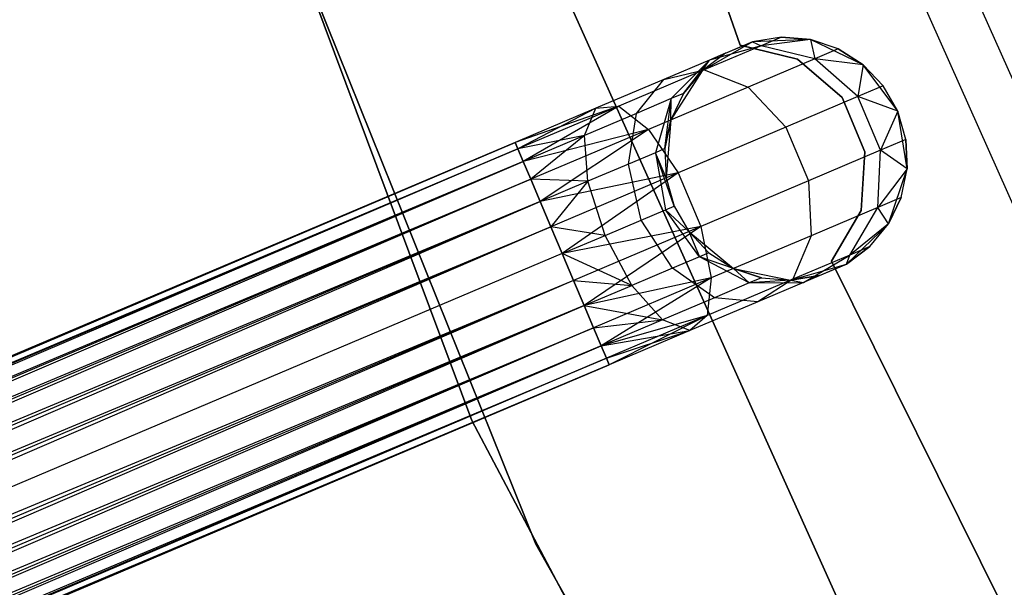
# Model space of a CAD drawing. Extents: x -102 to 101, y -101 to 102.
# Tile 26 of 256: x -45.03 to -36.92, y -19.71 to -15.04. Entities that reach past the tile are written whole.
import ezdxf

# ---------------------------------------------------------------- set-up
doc = ezdxf.new("R2010")
doc.units = 0
doc.header["$LTSCALE"] = 25.4
doc.layers.get('0').update_dxf_attribs({"linetype": 'CONTINUOUS'})

# ---------------------------------------------------------------- blocks, each defined once
blk = doc.blocks.new('NL2500012268_STL')
at = {"color": 0}
for p, q in [((64.2733, -15.1724, 335), (63.2269, -12.1969, 335)), ((63.2269, -12.1969, 333), (64.2733, -15.1724, 333)), ((63.2269, -12.1969, 333), (64.2733, -15.1724, 333)), ((64.2733, -15.1724, 335), (63.2269, -12.1969, 335)), ((60.0267, -12.806, 336), (62.0621, -18.2594, 336)), ((62.0621, -18.2594, 337), (60.0267, -12.806, 337)), ((60.0267, -12.806, 336), (62.0621, -18.2594, 336)), ((62.0621, -18.2594, 337), (60.0267, -12.806, 337)), ((67.847, -18.4428, 323.0052), (65.6607, -13.5326, 323.0052)), ((67.847, -18.4428, 323.0052), (65.6607, -13.5326, 323.0052)), ((65.2671, -13.6765, 299), (67.4767, -18.6389, 299)), ((65.2671, -13.6765, 299), (67.4767, -18.6389, 299)), ((60.4171, -13.8808, 336), (62.5894, -19.2741, 336)), ((62.5894, -19.2741, 328.5), (60.4171, -13.8808, 328.5)), ((60.4171, -13.8808, 336), (62.5894, -19.2741, 336)), ((62.5894, -19.2741, 328.5), (60.4171, -13.8808, 328.5)), ((65.1936, -19.9888, 336), (62.8643, -14.8186, 336)), ((62.8643, -14.8186, 328.5), (65.1936, -19.9888, 328.5)), ((62.8643, -14.8186, 328.5), (65.1936, -19.9888, 328.5)), ((65.1936, -19.9888, 336), (62.8643, -14.8186, 336)), ((64.3733, -15.1444, 335), (63.9582, -15.3828, 335)), ((64.3733, -15.1444, 335), (63.9582, -15.3828, 335)), ((64.3733, -15.1444, 329.5), (64.0195, -15.2942, 328.7808)), ((64.3733, -15.1444, 329.5), (64.0195, -15.2942, 328.7808)), ((64.1513, -15.2384, 329.5), (64.3733, -15.1444, 335)), ((64.1513, -15.2384, 329.5), (64.3733, -15.1444, 335)), ((64.6113, -15.1063, 329.5), (64.3733, -15.1444, 335)), ((64.6113, -15.1063, 329.5), (64.3733, -15.1444, 329.5)), ((64.6113, -15.1063, 329.5), (64.3733, -15.1444, 335)), ((64.6113, -15.1063, 329.5), (64.3733, -15.1444, 329.5)), ((64.8516, -15.1263, 335), (64.3733, -15.1444, 335)), ((64.8516, -15.1263, 335), (64.3733, -15.1444, 335)), ((64.3733, -15.1444, 329.5), (64.3733, -15.1444, 335)), ((64.3733, -15.1444, 329.5), (64.3733, -15.1444, 335)), ((64.3733, -15.1444, 329.5), (64.4463, -15.1762, 328.5989)), ((64.3733, -15.1444, 329.5), (64.4463, -15.1762, 328.5989)), ((64.6113, -15.1063, 329.5), (64.4463, -15.1762, 328.5989)), ((64.6113, -15.1063, 329.5), (64.4463, -15.1762, 328.5989)), ((64.8516, -15.1263, 329.5), (64.4463, -15.1762, 328.5989)), ((64.8516, -15.1263, 329.5), (64.4463, -15.1762, 328.5989)), ((64.8516, -15.1263, 329.5), (64.6113, -15.1063, 329.5)), ((64.6113, -15.1063, 329.5), (64.8516, -15.1263, 335)), ((64.6113, -15.1063, 329.5), (64.8516, -15.1263, 335)), ((64.8516, -15.1263, 329.5), (64.6113, -15.1063, 329.5)), ((65.2835, -15.3325, 335), (64.8516, -15.1263, 335)), ((65.0801, -15.2032, 329.5), (64.8516, -15.1263, 335)), ((65.2835, -15.3325, 335), (64.8516, -15.1263, 335)), ((65.0801, -15.2032, 329.5), (64.8516, -15.1263, 329.5)), ((64.8516, -15.1263, 329.5), (64.8516, -15.1263, 335)), ((65.0801, -15.2032, 329.5), (64.8516, -15.1263, 335)), ((64.8516, -15.1263, 329.5), (64.8516, -15.1263, 335)), ((64.8516, -15.1263, 329.5), (64.8874, -15.2847, 328.4482)), ((65.0801, -15.2032, 329.5), (64.8516, -15.1263, 329.5)), ((64.8516, -15.1263, 329.5), (64.8874, -15.2847, 328.4482)), ((64.4463, -15.1762, 328.5989), (63.9762, -15.3751, 327.8351)), ((64.4463, -15.1762, 328.5989), (63.9762, -15.3751, 327.8351)), ((64.4463, -15.1762, 328.5989), (64.0195, -15.2942, 328.7808)), ((64.4463, -15.1762, 328.5989), (64.0195, -15.2942, 328.7808)), ((64.7431, -15.2879, 335), (64.2733, -15.1724, 335)), ((64.2733, -15.1724, 335), (64.2733, -15.1724, 333)), ((64.2733, -15.1724, 333), (64.7431, -15.2879, 333)), ((64.2733, -15.1724, 335), (64.2733, -15.1724, 333)), ((64.2733, -15.1724, 333), (64.7431, -15.2879, 333)), ((64.7431, -15.2879, 335), (64.2733, -15.1724, 335)), ((64.8874, -15.2847, 328.4482), (64.4463, -15.1762, 328.5989)), ((64.8874, -15.2847, 328.4482), (64.4463, -15.1762, 328.5989)), ((65.0801, -15.2032, 329.5), (64.8874, -15.2847, 328.4482)), ((65.0801, -15.2032, 329.5), (64.8874, -15.2847, 328.4482)), ((65.2835, -15.3325, 329.5), (65.0801, -15.2032, 329.5)), ((65.0801, -15.2032, 329.5), (65.2835, -15.3325, 335)), ((65.0801, -15.2032, 329.5), (65.2835, -15.3325, 335)), ((65.2835, -15.3325, 329.5), (65.0801, -15.2032, 329.5)), ((64.0195, -15.2942, 328.7808), (63.6443, -15.453, 328.171)), ((64.0195, -15.2942, 328.7808), (63.6443, -15.453, 328.171)), ((64.0195, -15.2942, 328.7808), (63.7049, -15.6116, 328.952)), ((64.0195, -15.2942, 328.7808), (63.7049, -15.6116, 328.952)), ((63.8053, -15.5691, 329.5), (64.0195, -15.2942, 328.7808)), ((63.8053, -15.5691, 329.5), (64.0195, -15.2942, 328.7808)), ((64.1513, -15.2384, 329.5), (63.9582, -15.3828, 335)), ((64.1513, -15.2384, 329.5), (63.9582, -15.3828, 329.5)), ((64.1513, -15.2384, 329.5), (63.9582, -15.3828, 335)), ((64.1513, -15.2384, 329.5), (63.9582, -15.3828, 329.5)), ((63.9582, -15.3828, 329.5), (64.0195, -15.2942, 328.7808)), ((63.9582, -15.3828, 329.5), (64.0195, -15.2942, 328.7808)), ((64.1513, -15.2384, 329.5), (64.0195, -15.2942, 328.7808)), ((64.1513, -15.2384, 329.5), (64.0195, -15.2942, 328.7808)), ((64.8874, -15.2847, 328.4482), (64.3387, -15.5169, 327.5565)), ((64.8874, -15.2847, 328.4482), (64.3387, -15.5169, 327.5565)), ((65.1113, -15.6019, 335), (64.7431, -15.2879, 335)), ((64.7431, -15.2879, 335), (64.7431, -15.2879, 333)), ((64.7431, -15.2879, 333), (65.1113, -15.6019, 333)), ((64.7431, -15.2879, 335), (64.7431, -15.2879, 333)), ((64.7431, -15.2879, 333), (65.1113, -15.6019, 333)), ((65.1113, -15.6019, 335), (64.7431, -15.2879, 335)), ((65.2835, -15.3325, 329.5), (64.8874, -15.2847, 328.4482)), ((65.2835, -15.3325, 329.5), (64.8874, -15.2847, 328.4482)), ((65.2418, -15.5949, 328.3631), (64.8874, -15.2847, 328.4482)), ((65.2418, -15.5949, 328.3631), (64.8874, -15.2847, 328.4482)), ((63.9762, -15.3751, 327.8351), (63.2728, -15.6729, 327.3246)), ((63.9762, -15.3751, 327.8351), (63.2728, -15.6729, 327.3246)), ((63.6443, -15.453, 328.171), (63.9762, -15.3751, 327.8351)), ((63.6443, -15.453, 328.171), (63.9762, -15.3751, 327.8351)), ((63.9582, -15.3828, 335), (63.7014, -15.7867, 335)), ((63.9582, -15.3828, 335), (63.7014, -15.7867, 335)), ((63.9582, -15.3828, 329.5), (63.8053, -15.5691, 329.5)), ((63.8053, -15.5691, 329.5), (63.9582, -15.3828, 335)), ((63.8053, -15.5691, 329.5), (63.9582, -15.3828, 335)), ((63.9582, -15.3828, 329.5), (63.8053, -15.5691, 329.5)), ((63.9582, -15.3828, 329.5), (63.9582, -15.3828, 335)), ((63.9582, -15.3828, 329.5), (63.9582, -15.3828, 335)), ((63.9762, -15.3751, 327.8351), (64.3387, -15.5169, 327.5565)), ((63.9762, -15.3751, 327.8351), (64.3387, -15.5169, 327.5565)), ((65.2835, -15.3325, 329.5), (65.2418, -15.5949, 328.3631)), ((65.2835, -15.3325, 329.5), (65.2418, -15.5949, 328.3631)), ((65.5701, -15.7158, 335), (65.2835, -15.3325, 335)), ((65.5701, -15.7158, 335), (65.2835, -15.3325, 335)), ((65.4501, -15.5068, 329.5), (65.2835, -15.3325, 335)), ((65.4501, -15.5068, 329.5), (65.2835, -15.3325, 329.5)), ((65.2835, -15.3325, 329.5), (65.2835, -15.3325, 335)), ((65.4501, -15.5068, 329.5), (65.2835, -15.3325, 335)), ((65.2835, -15.3325, 329.5), (65.2835, -15.3325, 335)), ((65.4501, -15.5068, 329.5), (65.2835, -15.3325, 329.5)), ((63.6443, -15.453, 328.171), (63.0828, -15.6906, 327.7636)), ((63.6443, -15.453, 328.171), (63.0828, -15.6906, 327.7636)), ((63.4191, -15.7326, 328.4875), (63.6443, -15.453, 328.171)), ((63.4191, -15.7326, 328.4875), (63.6443, -15.453, 328.171)), ((64.3387, -15.5169, 327.5565), (63.5176, -15.8645, 326.9607)), ((64.3387, -15.5169, 327.5565), (63.5176, -15.8645, 326.9607)), ((64.3387, -15.5169, 327.5565), (64.6488, -15.8459, 327.3992)), ((64.3387, -15.5169, 327.5565), (64.6488, -15.8459, 327.3992)), ((65.4501, -15.5068, 329.5), (65.2418, -15.5949, 328.3631)), ((65.4501, -15.5068, 329.5), (65.2418, -15.5949, 328.3631)), ((65.5701, -15.7158, 335), (65.4501, -15.5068, 329.5)), ((65.5701, -15.7158, 329.5), (65.4501, -15.5068, 329.5)), ((65.5701, -15.7158, 335), (65.4501, -15.5068, 329.5)), ((65.5701, -15.7158, 329.5), (65.4501, -15.5068, 329.5)), ((63.7049, -15.6116, 328.952), (63.4191, -15.7326, 328.4875)), ((63.7049, -15.6116, 328.952), (63.4191, -15.7326, 328.4875)), ((63.7049, -15.6116, 328.952), (63.5745, -16.0558, 329.0735)), ((63.7049, -15.6116, 328.952), (63.5745, -16.0558, 329.0735)), ((63.6527, -16.0228, 329.5), (63.7049, -15.6116, 328.952)), ((63.6527, -16.0228, 329.5), (63.7049, -15.6116, 328.952)), ((63.8053, -15.5691, 329.5), (63.7014, -15.7867, 335)), ((63.8053, -15.5691, 329.5), (63.7014, -15.7867, 329.5)), ((63.8053, -15.5691, 329.5), (63.7014, -15.7867, 335)), ((63.8053, -15.5691, 329.5), (63.7014, -15.7867, 329.5)), ((63.7014, -15.7867, 329.5), (63.7049, -15.6116, 328.952)), ((63.7014, -15.7867, 329.5), (63.7049, -15.6116, 328.952)), ((63.8053, -15.5691, 329.5), (63.7049, -15.6116, 328.952)), ((63.8053, -15.5691, 329.5), (63.7049, -15.6116, 328.952)), ((65.2418, -15.5949, 328.3631), (64.6488, -15.8459, 327.3992)), ((65.2418, -15.5949, 328.3631), (64.6488, -15.8459, 327.3992)), ((65.2996, -16.0476, 335), (65.1113, -15.6019, 335)), ((65.1113, -15.6019, 335), (65.1113, -15.6019, 333)), ((65.1113, -15.6019, 333), (65.2996, -16.0476, 333)), ((65.1113, -15.6019, 335), (65.1113, -15.6019, 333)), ((65.1113, -15.6019, 333), (65.2996, -16.0476, 333)), ((65.2996, -16.0476, 335), (65.1113, -15.6019, 335)), ((65.5701, -15.7158, 329.5), (65.2418, -15.5949, 328.3631)), ((65.5701, -15.7158, 329.5), (65.2418, -15.5949, 328.3631)), ((65.4284, -16.0357, 328.3631), (65.2418, -15.5949, 328.3631)), ((65.4284, -16.0357, 328.3631), (65.2418, -15.5949, 328.3631)), ((63.2728, -15.6729, 327.3246), (62.4205, -15.971, 327.3795)), ((63.2728, -15.6729, 327.3246), (62.4205, -15.971, 327.3795)), ((63.0828, -15.6906, 327.7636), (62.4205, -15.971, 327.6205)), ((63.0828, -15.6906, 327.7636), (62.4205, -15.971, 327.3795)), ((63.0828, -15.6906, 327.7636), (62.4205, -15.971, 327.6205)), ((63.0828, -15.6906, 327.7636), (62.4205, -15.971, 327.3795)), ((63.2728, -15.6729, 327.3246), (62.443, -16.0241, 327.1454)), ((63.2728, -15.6729, 327.3246), (62.443, -16.0241, 327.1454)), ((63.0828, -15.6906, 327.7636), (62.443, -16.0241, 327.8546)), ((63.0828, -15.6906, 327.7636), (62.443, -16.0241, 327.8546)), ((63.2728, -15.6729, 327.3246), (62.4866, -16.1273, 326.9319)), ((63.2728, -15.6729, 327.3246), (62.4866, -16.1273, 326.9319)), ((62.9913, -15.9137, 328.1771), (63.0828, -15.6906, 327.7636)), ((62.9913, -15.9137, 328.1771), (63.0828, -15.6906, 327.7636)), ((63.0828, -15.6906, 327.7636), (63.2728, -15.6729, 327.3246)), ((63.0828, -15.6906, 327.7636), (63.2728, -15.6729, 327.3246)), ((63.2728, -15.6729, 327.3246), (63.5176, -15.8645, 326.9607)), ((63.2728, -15.6729, 327.3246), (63.5176, -15.8645, 326.9607)), ((65.5701, -15.7158, 329.5), (65.4284, -16.0357, 328.3631)), ((65.5701, -15.7158, 329.5), (65.4284, -16.0357, 328.3631)), ((65.6458, -16.1884, 335), (65.5701, -15.7158, 335)), ((65.6367, -15.9475, 329.5), (65.5701, -15.7158, 335)), ((65.6458, -16.1884, 335), (65.5701, -15.7158, 335)), ((65.6367, -15.9475, 329.5), (65.5701, -15.7158, 335)), ((65.6367, -15.9475, 329.5), (65.5701, -15.7158, 329.5)), ((65.5701, -15.7158, 329.5), (65.5701, -15.7158, 335)), ((65.5701, -15.7158, 329.5), (65.5701, -15.7158, 335)), ((65.6367, -15.9475, 329.5), (65.5701, -15.7158, 329.5)), ((63.4191, -15.7326, 328.4875), (62.9913, -15.9137, 328.1771)), ((63.4191, -15.7326, 328.4875), (62.9913, -15.9137, 328.1771)), ((63.352, -16.15, 328.7119), (63.4191, -15.7326, 328.4875)), ((63.352, -16.15, 328.7119), (63.4191, -15.7326, 328.4875)), ((63.7014, -15.7867, 329.5), (63.6527, -16.0228, 329.5)), ((63.6527, -16.0228, 329.5), (63.7014, -15.7867, 335)), ((63.6527, -16.0228, 329.5), (63.7014, -15.7867, 335)), ((63.7014, -15.7867, 329.5), (63.6527, -16.0228, 329.5)), ((63.7014, -15.7867, 335), (63.6618, -16.2637, 335)), ((63.7014, -15.7867, 335), (63.6618, -16.2637, 335)), ((63.7014, -15.7867, 329.5), (63.7014, -15.7867, 335)), ((63.7014, -15.7867, 329.5), (63.7014, -15.7867, 335)), ((63.5176, -15.8645, 326.9607), (62.4866, -16.1273, 326.9319)), ((63.5176, -15.8645, 326.9607), (62.4866, -16.1273, 326.9319)), ((63.5176, -15.8645, 326.9607), (62.5489, -16.2745, 326.7515)), ((63.5176, -15.8645, 326.9607), (62.5489, -16.2745, 326.7515)), ((63.5176, -15.8645, 326.9607), (62.6263, -16.4572, 326.6146)), ((63.5176, -15.8645, 326.9607), (62.6263, -16.4572, 326.6146)), ((63.5176, -15.8645, 326.9607), (63.7611, -16.2216, 326.7552)), ((63.5176, -15.8645, 326.9607), (63.7611, -16.2216, 326.7552)), ((64.6488, -15.8459, 327.3992), (63.7611, -16.2216, 326.7552)), ((64.6488, -15.8459, 327.3992), (63.7611, -16.2216, 326.7552)), ((64.6488, -15.8459, 327.3992), (64.8353, -16.2867, 327.3992)), ((64.6488, -15.8459, 327.3992), (64.8353, -16.2867, 327.3992)), ((62.9913, -15.9137, 328.1771), (62.443, -16.0241, 327.8546)), ((62.9913, -15.9137, 328.1771), (62.443, -16.0241, 327.8546)), ((62.9913, -15.9137, 328.1771), (62.4866, -16.1273, 328.0681)), ((62.9913, -15.9137, 328.1771), (62.4866, -16.1273, 328.0681)), ((62.9913, -15.9137, 328.1771), (62.5489, -16.2745, 328.2485)), ((62.9913, -15.9137, 328.1771), (62.5489, -16.2745, 328.2485)), ((63.0191, -16.291, 328.4703), (62.9913, -15.9137, 328.1771)), ((63.0191, -16.291, 328.4703), (62.9913, -15.9137, 328.1771)), ((65.6367, -15.9475, 329.5), (65.4284, -16.0357, 328.3631)), ((65.6367, -15.9475, 329.5), (65.4284, -16.0357, 328.3631)), ((65.6458, -16.1884, 329.5), (65.6367, -15.9475, 329.5)), ((65.6367, -15.9475, 329.5), (65.6458, -16.1884, 335)), ((65.6367, -15.9475, 329.5), (65.6458, -16.1884, 335)), ((65.6458, -16.1884, 329.5), (65.6367, -15.9475, 329.5)), ((62.4205, -15.971, 327.3795), (27.9961, -30.5416, 327.3795)), ((62.4205, -15.971, 327.6205), (27.9961, -30.5416, 327.3795)), ((62.4205, -15.971, 327.6205), (27.9961, -30.5416, 327.3795)), ((62.4205, -15.971, 327.3795), (27.9961, -30.5416, 327.3795)), ((27.9961, -30.5416, 327.3795), (62.443, -16.0241, 327.1454)), ((27.9961, -30.5416, 327.3795), (62.443, -16.0241, 327.1454)), ((28.0186, -30.5947, 327.8546), (62.4205, -15.971, 327.6205)), ((28.0186, -30.5947, 327.8546), (62.4205, -15.971, 327.6205)), ((62.443, -16.0241, 327.8546), (28.0186, -30.5947, 327.8546)), ((62.443, -16.0241, 327.8546), (28.0186, -30.5947, 327.8546)), ((62.443, -16.0241, 327.1454), (28.0623, -30.6979, 326.9319)), ((62.443, -16.0241, 327.1454), (28.0623, -30.6979, 326.9319)), ((62.4205, -15.971, 327.6205), (62.443, -16.0241, 327.8546)), ((62.443, -16.0241, 327.1454), (62.4205, -15.971, 327.3795)), ((62.443, -16.0241, 327.1454), (62.4205, -15.971, 327.3795)), ((62.4205, -15.971, 327.6205), (62.443, -16.0241, 327.8546)), ((62.443, -16.0241, 327.8546), (62.4866, -16.1273, 328.0681)), ((62.4866, -16.1273, 326.9319), (62.443, -16.0241, 327.1454)), ((62.4866, -16.1273, 326.9319), (62.443, -16.0241, 327.1454)), ((62.443, -16.0241, 327.8546), (62.4866, -16.1273, 328.0681)), ((63.6527, -16.0228, 329.5), (63.5745, -16.0558, 329.0735)), ((63.6527, -16.0228, 329.5), (63.5745, -16.0558, 329.0735)), ((63.6527, -16.0228, 329.5), (63.6618, -16.2637, 335)), ((63.6527, -16.0228, 329.5), (63.6618, -16.2637, 335)), ((63.6527, -16.0228, 329.5), (63.6618, -16.2637, 329.5)), ((63.6527, -16.0228, 329.5), (63.6618, -16.2637, 329.5)), ((65.4284, -16.0357, 328.3631), (64.8353, -16.2867, 327.3992)), ((65.4284, -16.0357, 328.3631), (64.8353, -16.2867, 327.3992)), ((65.268, -16.5304, 335), (65.2996, -16.0476, 335)), ((65.2996, -16.0476, 333), (65.268, -16.5304, 333)), ((65.2996, -16.0476, 333), (65.268, -16.5304, 333)), ((65.268, -16.5304, 335), (65.2996, -16.0476, 335)), ((65.2996, -16.0476, 335), (65.2996, -16.0476, 333)), ((65.2996, -16.0476, 335), (65.2996, -16.0476, 333)), ((65.4043, -16.5061, 328.4482), (65.4284, -16.0357, 328.3631)), ((65.4043, -16.5061, 328.4482), (65.4284, -16.0357, 328.3631)), ((65.6458, -16.1884, 329.5), (65.4284, -16.0357, 328.3631)), ((65.6458, -16.1884, 329.5), (65.4284, -16.0357, 328.3631)), ((62.4866, -16.1273, 328.0681), (28.0186, -30.5947, 327.8546)), ((62.4866, -16.1273, 328.0681), (28.0186, -30.5947, 327.8546)), ((62.4866, -16.1273, 326.9319), (28.0623, -30.6979, 326.9319)), ((62.4866, -16.1273, 326.9319), (28.0623, -30.6979, 326.9319)), ((28.1246, -30.8451, 328.2485), (62.4866, -16.1273, 328.0681)), ((28.1246, -30.8451, 328.2485), (62.4866, -16.1273, 328.0681)), ((62.4866, -16.1273, 328.0681), (62.5489, -16.2745, 328.2485)), ((62.5489, -16.2745, 326.7515), (62.4866, -16.1273, 326.9319)), ((62.5489, -16.2745, 326.7515), (62.4866, -16.1273, 326.9319)), ((62.4866, -16.1273, 328.0681), (62.5489, -16.2745, 328.2485)), ((63.5745, -16.0558, 329.0735), (63.352, -16.15, 328.7119)), ((63.5745, -16.0558, 329.0735), (63.352, -16.15, 328.7119)), ((63.5745, -16.0558, 329.0735), (63.6582, -16.5251, 329.1173)), ((63.7283, -16.4954, 329.5), (63.5745, -16.0558, 329.0735)), ((63.6618, -16.2637, 329.5), (63.5745, -16.0558, 329.0735)), ((63.7283, -16.4954, 329.5), (63.5745, -16.0558, 329.0735)), ((63.6618, -16.2637, 329.5), (63.5745, -16.0558, 329.0735)), ((63.5745, -16.0558, 329.0735), (63.6582, -16.5251, 329.1173)), ((63.352, -16.15, 328.7119), (63.0191, -16.291, 328.4703)), ((63.352, -16.15, 328.7119), (63.0191, -16.291, 328.4703)), ((63.4586, -16.6095, 328.7929), (63.352, -16.15, 328.7119)), ((63.4586, -16.6095, 328.7929), (63.352, -16.15, 328.7119)), ((65.6458, -16.1884, 329.5), (65.4043, -16.5061, 328.4482)), ((65.6458, -16.1884, 329.5), (65.4043, -16.5061, 328.4482)), ((65.4931, -16.6421, 335), (65.6458, -16.1884, 335)), ((65.4931, -16.6421, 335), (65.6458, -16.1884, 335)), ((65.597, -16.4245, 329.5), (65.6458, -16.1884, 335)), ((65.597, -16.4245, 329.5), (65.6458, -16.1884, 329.5)), ((65.597, -16.4245, 329.5), (65.6458, -16.1884, 335)), ((65.597, -16.4245, 329.5), (65.6458, -16.1884, 329.5)), ((65.6458, -16.1884, 329.5), (65.6458, -16.1884, 335)), ((65.6458, -16.1884, 329.5), (65.6458, -16.1884, 335)), ((28.0623, -30.6979, 326.9319), (62.5489, -16.2745, 326.7515)), ((28.0623, -30.6979, 326.9319), (62.5489, -16.2745, 326.7515)), ((62.5489, -16.2745, 328.2485), (28.1246, -30.8451, 328.2485)), ((62.5489, -16.2745, 328.2485), (28.1246, -30.8451, 328.2485)), ((62.5489, -16.2745, 326.7515), (28.2019, -31.0278, 326.6146)), ((62.5489, -16.2745, 326.7515), (28.2019, -31.0278, 326.6146)), ((63.0191, -16.291, 328.4703), (62.5489, -16.2745, 328.2485)), ((62.5489, -16.2745, 328.2485), (62.6263, -16.4572, 328.3855)), ((63.0191, -16.291, 328.4703), (62.5489, -16.2745, 328.2485)), ((62.6263, -16.4572, 326.6146), (62.5489, -16.2745, 326.7515)), ((62.6263, -16.4572, 326.6146), (62.5489, -16.2745, 326.7515)), ((62.5489, -16.2745, 328.2485), (62.6263, -16.4572, 328.3855)), ((63.7611, -16.2216, 326.7552), (62.6263, -16.4572, 326.6146)), ((63.7611, -16.2216, 326.7552), (62.6263, -16.4572, 326.6146)), ((63.0191, -16.291, 328.4703), (62.6263, -16.4572, 328.3855)), ((63.0191, -16.291, 328.4703), (62.6263, -16.4572, 328.3855)), ((63.7611, -16.2216, 326.7552), (62.7141, -16.6648, 326.5291)), ((63.7611, -16.2216, 326.7552), (62.7141, -16.6648, 326.5291)), ((63.0191, -16.291, 328.4703), (62.7141, -16.6648, 328.4709)), ((63.0191, -16.291, 328.4703), (62.7141, -16.6648, 328.4709)), ((63.7611, -16.2216, 326.7552), (62.8074, -16.8852, 326.5)), ((63.7611, -16.2216, 326.7552), (62.8074, -16.8852, 326.5)), ((63.1598, -16.736, 328.5761), (63.0191, -16.291, 328.4703)), ((63.1598, -16.736, 328.5761), (63.0191, -16.291, 328.4703)), ((63.6618, -16.2637, 335), (63.7283, -16.4954, 335)), ((63.6618, -16.2637, 329.5), (63.6618, -16.2637, 335)), ((63.6618, -16.2637, 329.5), (63.6618, -16.2637, 335)), ((63.6618, -16.2637, 329.5), (63.7283, -16.4954, 329.5)), ((63.6618, -16.2637, 335), (63.7283, -16.4954, 335)), ((63.6618, -16.2637, 329.5), (63.7283, -16.4954, 329.5)), ((63.7611, -16.2216, 326.7552), (63.9477, -16.6624, 326.7552)), ((63.7611, -16.2216, 326.7552), (63.9477, -16.6624, 326.7552)), ((64.8353, -16.2867, 327.3992), (63.9477, -16.6624, 326.7552)), ((64.8353, -16.2867, 327.3992), (63.9477, -16.6624, 326.7552)), ((64.8353, -16.2867, 327.3992), (64.8557, -16.7383, 327.5565)), ((64.8353, -16.2867, 327.3992), (64.8557, -16.7383, 327.5565)), ((65.597, -16.4245, 329.5), (65.4043, -16.5061, 328.4482)), ((65.597, -16.4245, 329.5), (65.4043, -16.5061, 328.4482)), ((65.4931, -16.6421, 329.5), (65.597, -16.4245, 329.5)), ((65.597, -16.4245, 329.5), (65.4931, -16.6421, 335)), ((65.597, -16.4245, 329.5), (65.4931, -16.6421, 335)), ((65.4931, -16.6421, 329.5), (65.597, -16.4245, 329.5)), ((62.6263, -16.4572, 328.3855), (28.1246, -30.8451, 328.2485)), ((62.6263, -16.4572, 328.3855), (28.1246, -30.8451, 328.2485)), ((62.6263, -16.4572, 326.6146), (28.2019, -31.0278, 326.6146)), ((62.6263, -16.4572, 326.6146), (28.2019, -31.0278, 326.6146)), ((28.2898, -31.2354, 328.4709), (62.6263, -16.4572, 328.3855)), ((28.2898, -31.2354, 328.4709), (62.6263, -16.4572, 328.3855)), ((62.6263, -16.4572, 328.3855), (62.7141, -16.6648, 328.4709)), ((62.7141, -16.6648, 326.5291), (62.6263, -16.4572, 326.6146)), ((62.7141, -16.6648, 326.5291), (62.6263, -16.4572, 326.6146)), ((62.6263, -16.4572, 328.3855), (62.7141, -16.6648, 328.4709)), ((63.4586, -16.6095, 328.7929), (63.6582, -16.5251, 329.1173)), ((63.4586, -16.6095, 328.7929), (63.6582, -16.5251, 329.1173)), ((63.6582, -16.5251, 329.1173), (63.7283, -16.4954, 329.5)), ((63.6582, -16.5251, 329.1173), (63.7283, -16.4954, 329.5)), ((63.9368, -16.9118, 329.0735), (63.6582, -16.5251, 329.1173)), ((63.9368, -16.9118, 329.0735), (63.6582, -16.5251, 329.1173)), ((63.8484, -16.7044, 329.5), (63.6582, -16.5251, 329.1173)), ((63.8484, -16.7044, 329.5), (63.6582, -16.5251, 329.1173)), ((63.7283, -16.4954, 335), (63.8484, -16.7044, 335)), ((63.7283, -16.4954, 329.5), (63.7283, -16.4954, 335)), ((63.7283, -16.4954, 329.5), (63.7283, -16.4954, 335)), ((63.7283, -16.4954, 329.5), (63.8484, -16.7044, 329.5)), ((63.7283, -16.4954, 335), (63.8484, -16.7044, 335)), ((63.7283, -16.4954, 329.5), (63.8484, -16.7044, 329.5)), ((65.4043, -16.5061, 328.4482), (64.8557, -16.7383, 327.5565)), ((65.4043, -16.5061, 328.4482), (64.8557, -16.7383, 327.5565)), ((65.0234, -16.9478, 335), (65.268, -16.5304, 335)), ((65.268, -16.5304, 333), (65.0234, -16.9478, 333)), ((65.268, -16.5304, 333), (65.0234, -16.9478, 333)), ((65.0234, -16.9478, 335), (65.268, -16.5304, 335)), ((65.1752, -16.8983, 328.5989), (65.4043, -16.5061, 328.4482)), ((65.1752, -16.8983, 328.5989), (65.4043, -16.5061, 328.4482)), ((65.268, -16.5304, 335), (65.268, -16.5304, 333)), ((65.268, -16.5304, 335), (65.268, -16.5304, 333)), ((65.4931, -16.6421, 329.5), (65.4043, -16.5061, 328.4482)), ((65.4931, -16.6421, 329.5), (65.4043, -16.5061, 328.4482)), ((63.1598, -16.736, 328.5761), (63.4586, -16.6095, 328.7929)), ((63.1598, -16.736, 328.5761), (63.4586, -16.6095, 328.7929)), ((63.7143, -17.0059, 328.7119), (63.4586, -16.6095, 328.7929)), ((63.7143, -17.0059, 328.7119), (63.4586, -16.6095, 328.7929)), ((28.2019, -31.0278, 326.6146), (62.7141, -16.6648, 326.5291)), ((28.2019, -31.0278, 326.6146), (62.7141, -16.6648, 326.5291)), ((62.7141, -16.6648, 328.4709), (28.2898, -31.2354, 328.4709)), ((62.7141, -16.6648, 328.4709), (28.2898, -31.2354, 328.4709)), ((62.7141, -16.6648, 326.5291), (28.3831, -31.4557, 326.5)), ((62.7141, -16.6648, 326.5291), (28.3831, -31.4557, 326.5)), ((63.1598, -16.736, 328.5761), (62.7141, -16.6648, 328.4709)), ((62.7141, -16.6648, 328.4709), (62.8074, -16.8852, 328.5)), ((63.1598, -16.736, 328.5761), (62.7141, -16.6648, 328.4709)), ((62.8074, -16.8852, 326.5), (62.7141, -16.6648, 326.5291)), ((62.7141, -16.6648, 328.4709), (62.8074, -16.8852, 328.5)), ((62.8074, -16.8852, 326.5), (62.7141, -16.6648, 326.5291)), ((63.9477, -16.6624, 326.7552), (62.8074, -16.8852, 326.5)), ((63.9477, -16.6624, 326.7552), (62.8074, -16.8852, 326.5)), ((63.9477, -16.6624, 326.7552), (62.9007, -17.1056, 326.5291)), ((63.9477, -16.6624, 326.7552), (62.9007, -17.1056, 326.5291)), ((63.9477, -16.6624, 326.7552), (62.9886, -17.3131, 326.6146)), ((63.9477, -16.6624, 326.7552), (62.9886, -17.3131, 326.6146)), ((63.9477, -16.6624, 326.7552), (64.0345, -17.0859, 326.9607)), ((63.9477, -16.6624, 326.7552), (64.0345, -17.0859, 326.9607)), ((65.1472, -16.9728, 335), (65.4931, -16.6421, 335)), ((65.1472, -16.9728, 335), (65.4931, -16.6421, 335)), ((65.4931, -16.6421, 329.5), (65.1752, -16.8983, 328.5989)), ((65.4931, -16.6421, 329.5), (65.1752, -16.8983, 328.5989)), ((65.3402, -16.8284, 329.5), (65.4931, -16.6421, 335)), ((65.3402, -16.8284, 329.5), (65.4931, -16.6421, 329.5)), ((65.3402, -16.8284, 329.5), (65.4931, -16.6421, 335)), ((65.3402, -16.8284, 329.5), (65.4931, -16.6421, 329.5)), ((65.4931, -16.6421, 329.5), (65.4931, -16.6421, 335)), ((65.4931, -16.6421, 329.5), (65.4931, -16.6421, 335)), ((62.8074, -16.8852, 328.5), (63.1598, -16.736, 328.5761)), ((62.8074, -16.8852, 328.5), (63.1598, -16.736, 328.5761)), ((63.3813, -17.1469, 328.4703), (63.1598, -16.736, 328.5761)), ((63.3813, -17.1469, 328.4703), (63.1598, -16.736, 328.5761)), ((63.8484, -16.7044, 335), (64.2184, -17.008, 335)), ((63.8484, -16.7044, 329.5), (63.8484, -16.7044, 335)), ((63.8484, -16.7044, 329.5), (63.8484, -16.7044, 335)), ((63.8484, -16.7044, 329.5), (64.015, -16.8787, 329.5)), ((64.015, -16.8787, 329.5), (63.8484, -16.7044, 335)), ((64.015, -16.8787, 329.5), (63.8484, -16.7044, 335)), ((63.8484, -16.7044, 335), (64.2184, -17.008, 335)), ((63.8484, -16.7044, 329.5), (64.015, -16.8787, 329.5)), ((63.8484, -16.7044, 329.5), (63.9368, -16.9118, 329.0735)), ((63.8484, -16.7044, 329.5), (63.9368, -16.9118, 329.0735)), ((64.8557, -16.7383, 327.5565), (64.0345, -17.0859, 326.9607)), ((64.8557, -16.7383, 327.5565), (64.0345, -17.0859, 326.9607)), ((64.8557, -16.7383, 327.5565), (64.7051, -17.0973, 327.8351)), ((64.8557, -16.7383, 327.5565), (64.7051, -17.0973, 327.8351)), ((65.1472, -16.9728, 329.5), (65.3402, -16.8284, 329.5)), ((65.3402, -16.8284, 329.5), (65.1472, -16.9728, 335)), ((65.3402, -16.8284, 329.5), (65.1472, -16.9728, 335)), ((65.1472, -16.9728, 329.5), (65.3402, -16.8284, 329.5)), ((65.3402, -16.8284, 329.5), (65.1752, -16.8983, 328.5989)), ((65.3402, -16.8284, 329.5), (65.1752, -16.8983, 328.5989)), ((62.8074, -16.8852, 328.5), (28.3831, -31.4557, 328.5)), ((62.8074, -16.8852, 328.5), (28.3831, -31.4557, 328.5)), ((62.8074, -16.8852, 326.5), (28.3831, -31.4557, 326.5)), ((62.8074, -16.8852, 326.5), (28.3831, -31.4557, 326.5)), ((62.9007, -17.1056, 326.5291), (62.8074, -16.8852, 326.5)), ((62.8074, -16.8852, 328.5), (62.9007, -17.1056, 328.4709)), ((63.3813, -17.1469, 328.4703), (62.8074, -16.8852, 328.5)), ((63.3813, -17.1469, 328.4703), (62.8074, -16.8852, 328.5)), ((62.8074, -16.8852, 328.5), (62.9007, -17.1056, 328.4709)), ((62.9007, -17.1056, 326.5291), (62.8074, -16.8852, 326.5)), ((63.9368, -16.9118, 329.0735), (63.7143, -17.0059, 328.7119)), ((63.9368, -16.9118, 329.0735), (63.7143, -17.0059, 328.7119)), ((64.015, -16.8787, 329.5), (63.9368, -16.9118, 329.0735)), ((64.015, -16.8787, 329.5), (63.9368, -16.9118, 329.0735)), ((64.3465, -17.1274, 328.952), (63.9368, -16.9118, 329.0735)), ((64.2184, -17.008, 329.5), (63.9368, -16.9118, 329.0735)), ((64.3465, -17.1274, 328.952), (63.9368, -16.9118, 329.0735)), ((64.2184, -17.008, 329.5), (63.9368, -16.9118, 329.0735)), ((64.015, -16.8787, 329.5), (64.2184, -17.008, 335)), ((64.015, -16.8787, 329.5), (64.2184, -17.008, 329.5)), ((64.015, -16.8787, 329.5), (64.2184, -17.008, 335)), ((64.015, -16.8787, 329.5), (64.2184, -17.008, 329.5)), ((65.1752, -16.8983, 328.5989), (64.7051, -17.0973, 327.8351)), ((65.1752, -16.8983, 328.5989), (64.7051, -17.0973, 327.8351)), ((64.7934, -17.1225, 328.7808), (65.1752, -16.8983, 328.5989)), ((64.7934, -17.1225, 328.7808), (65.1752, -16.8983, 328.5989)), ((65.1472, -16.9728, 329.5), (65.1752, -16.8983, 328.5989)), ((65.1472, -16.9728, 329.5), (65.1752, -16.8983, 328.5989)), ((63.7143, -17.0059, 328.7119), (63.3813, -17.1469, 328.4703)), ((63.7143, -17.0059, 328.7119), (63.3813, -17.1469, 328.4703)), ((64.0607, -17.2484, 328.4875), (63.7143, -17.0059, 328.7119)), ((64.0607, -17.2484, 328.4875), (63.7143, -17.0059, 328.7119)), ((64.2184, -17.008, 335), (64.6871, -17.1049, 335)), ((64.2184, -17.008, 329.5), (64.2184, -17.008, 335)), ((64.2184, -17.008, 329.5), (64.2184, -17.008, 335)), ((64.2184, -17.008, 329.5), (64.4469, -17.0849, 329.5)), ((64.4469, -17.0849, 329.5), (64.2184, -17.008, 335)), ((64.4469, -17.0849, 329.5), (64.2184, -17.008, 335)), ((64.2184, -17.008, 335), (64.6871, -17.1049, 335)), ((64.2184, -17.008, 329.5), (64.4469, -17.0849, 329.5)), ((64.2184, -17.008, 329.5), (64.3465, -17.1274, 328.952)), ((64.2184, -17.008, 329.5), (64.3465, -17.1274, 328.952)), ((64.6871, -17.1049, 335), (65.1472, -16.9728, 335)), ((64.6871, -17.1049, 335), (65.1472, -16.9728, 335)), ((65.1472, -16.9728, 329.5), (64.7934, -17.1225, 328.7808)), ((65.1472, -16.9728, 329.5), (64.7934, -17.1225, 328.7808)), ((64.9252, -17.0668, 329.5), (65.1472, -16.9728, 335)), ((64.9252, -17.0668, 329.5), (65.1472, -16.9728, 335)), ((66.4269, -19.7713, 335), (65.0234, -16.9478, 335)), ((65.0234, -16.9478, 335), (65.0234, -16.9478, 333)), ((65.0234, -16.9478, 333), (66.4269, -19.7713, 333)), ((65.0234, -16.9478, 335), (65.0234, -16.9478, 333)), ((65.0234, -16.9478, 333), (66.4269, -19.7713, 333)), ((66.4269, -19.7713, 335), (65.0234, -16.9478, 335)), ((65.1472, -16.9728, 329.5), (65.1472, -16.9728, 335)), ((65.1472, -16.9728, 329.5), (65.1472, -16.9728, 335)), ((64.0345, -17.0859, 326.9607), (62.9886, -17.3131, 326.6146)), ((64.0345, -17.0859, 326.9607), (62.9886, -17.3131, 326.6146)), ((64.0345, -17.0859, 326.9607), (63.0659, -17.4958, 326.7515)), ((64.0345, -17.0859, 326.9607), (63.0659, -17.4958, 326.7515)), ((64.0345, -17.0859, 326.9607), (63.1282, -17.6431, 326.9319)), ((64.0345, -17.0859, 326.9607), (63.1282, -17.6431, 326.9319)), ((64.0345, -17.0859, 326.9607), (64.0017, -17.395, 327.3246)), ((64.0345, -17.0859, 326.9607), (64.0017, -17.395, 327.3246)), ((64.7051, -17.0973, 327.8351), (64.0017, -17.395, 327.3246)), ((64.7051, -17.0973, 327.8351), (64.0017, -17.395, 327.3246)), ((64.4469, -17.0849, 329.5), (64.3465, -17.1274, 328.952)), ((64.4469, -17.0849, 329.5), (64.3465, -17.1274, 328.952)), ((64.7051, -17.0973, 327.8351), (64.4182, -17.2813, 328.171)), ((64.7051, -17.0973, 327.8351), (64.4182, -17.2813, 328.171)), ((64.4469, -17.0849, 329.5), (64.6871, -17.1049, 335)), ((64.4469, -17.0849, 329.5), (64.6871, -17.1049, 329.5)), ((64.4469, -17.0849, 329.5), (64.6871, -17.1049, 335)), ((64.4469, -17.0849, 329.5), (64.6871, -17.1049, 329.5)), ((64.6871, -17.1049, 329.5), (64.9252, -17.0668, 329.5)), ((64.9252, -17.0668, 329.5), (64.6871, -17.1049, 335)), ((64.9252, -17.0668, 329.5), (64.6871, -17.1049, 335)), ((64.6871, -17.1049, 329.5), (64.9252, -17.0668, 329.5)), ((64.9252, -17.0668, 329.5), (64.7934, -17.1225, 328.7808)), ((64.9252, -17.0668, 329.5), (64.7934, -17.1225, 328.7808)), ((62.9007, -17.1056, 326.5291), (28.3831, -31.4557, 326.5)), ((62.9007, -17.1056, 326.5291), (28.3831, -31.4557, 326.5)), ((62.9007, -17.1056, 328.4709), (28.4764, -31.6761, 328.4709)), ((62.9007, -17.1056, 328.4709), (28.4764, -31.6761, 328.4709)), ((62.9007, -17.1056, 326.5291), (28.5642, -31.8837, 326.6146)), ((62.9007, -17.1056, 326.5291), (28.5642, -31.8837, 326.6146)), ((62.9886, -17.3131, 326.6146), (62.9007, -17.1056, 326.5291)), ((62.9007, -17.1056, 328.4709), (63.3813, -17.1469, 328.4703)), ((62.9007, -17.1056, 328.4709), (63.3813, -17.1469, 328.4703)), ((62.9007, -17.1056, 328.4709), (62.9886, -17.3131, 328.3855)), ((62.9007, -17.1056, 328.4709), (62.9886, -17.3131, 328.3855)), ((62.9886, -17.3131, 326.6146), (62.9007, -17.1056, 326.5291)), ((62.9886, -17.3131, 328.3855), (63.3813, -17.1469, 328.4703)), ((62.9886, -17.3131, 328.3855), (63.3813, -17.1469, 328.4703)), ((63.3813, -17.1469, 328.4703), (63.6328, -17.4295, 328.1771)), ((63.3813, -17.1469, 328.4703), (63.6328, -17.4295, 328.1771)), ((64.3465, -17.1274, 328.952), (64.0607, -17.2484, 328.4875)), ((64.3465, -17.1274, 328.952), (64.0607, -17.2484, 328.4875)), ((64.6871, -17.1049, 329.5), (64.3465, -17.1274, 328.952)), ((64.6871, -17.1049, 329.5), (64.3465, -17.1274, 328.952)), ((64.3465, -17.1274, 328.952), (64.7934, -17.1225, 328.7808)), ((64.3465, -17.1274, 328.952), (64.7934, -17.1225, 328.7808)), ((64.7934, -17.1225, 328.7808), (64.4182, -17.2813, 328.171)), ((64.7934, -17.1225, 328.7808), (64.4182, -17.2813, 328.171)), ((64.6871, -17.1049, 329.5), (64.6871, -17.1049, 335)), ((64.6871, -17.1049, 329.5), (64.6871, -17.1049, 335)), ((64.6871, -17.1049, 329.5), (64.7934, -17.1225, 328.7808)), ((64.6871, -17.1049, 329.5), (64.7934, -17.1225, 328.7808)), ((64.0607, -17.2484, 328.4875), (63.6328, -17.4295, 328.1771)), ((64.0607, -17.2484, 328.4875), (63.6328, -17.4295, 328.1771)), ((64.4182, -17.2813, 328.171), (64.0607, -17.2484, 328.4875)), ((64.4182, -17.2813, 328.171), (64.0607, -17.2484, 328.4875)), ((62.9886, -17.3131, 328.3855), (28.4764, -31.6761, 328.4709)), ((62.9886, -17.3131, 328.3855), (28.4764, -31.6761, 328.4709)), ((62.9886, -17.3131, 326.6146), (28.5642, -31.8837, 326.6146)), ((62.9886, -17.3131, 326.6146), (28.5642, -31.8837, 326.6146)), ((28.6416, -32.0664, 328.2485), (62.9886, -17.3131, 328.3855)), ((28.6416, -32.0664, 328.2485), (62.9886, -17.3131, 328.3855)), ((63.0659, -17.4958, 326.7515), (62.9886, -17.3131, 326.6146)), ((62.9886, -17.3131, 328.3855), (63.6328, -17.4295, 328.1771)), ((62.9886, -17.3131, 328.3855), (63.6328, -17.4295, 328.1771)), ((62.9886, -17.3131, 328.3855), (63.0659, -17.4958, 328.2485)), ((62.9886, -17.3131, 328.3855), (63.0659, -17.4958, 328.2485)), ((63.0659, -17.4958, 326.7515), (62.9886, -17.3131, 326.6146)), ((64.4182, -17.2813, 328.171), (63.8567, -17.519, 327.7636)), ((64.4182, -17.2813, 328.171), (63.8567, -17.519, 327.7636)), ((64.0017, -17.395, 327.3246), (63.1282, -17.6431, 326.9319)), ((64.0017, -17.395, 327.3246), (63.1282, -17.6431, 326.9319)), ((64.0017, -17.395, 327.3246), (63.1719, -17.7462, 327.1454)), ((64.0017, -17.395, 327.3246), (63.1719, -17.7462, 327.1454)), ((64.0017, -17.395, 327.3246), (63.1944, -17.7994, 327.3795)), ((64.0017, -17.395, 327.3246), (63.1944, -17.7994, 327.3795)), ((64.0017, -17.395, 327.3246), (63.8567, -17.519, 327.7636)), ((64.0017, -17.395, 327.3246), (63.8567, -17.519, 327.7636)), ((28.5642, -31.8837, 326.6146), (63.0659, -17.4958, 326.7515)), ((28.5642, -31.8837, 326.6146), (63.0659, -17.4958, 326.7515)), ((63.0659, -17.4958, 328.2485), (28.6416, -32.0664, 328.2485)), ((63.0659, -17.4958, 328.2485), (28.6416, -32.0664, 328.2485)), ((63.0659, -17.4958, 326.7515), (28.7039, -32.2136, 326.9319)), ((63.0659, -17.4958, 326.7515), (28.7039, -32.2136, 326.9319)), ((63.0659, -17.4958, 328.2485), (63.6328, -17.4295, 328.1771)), ((63.0659, -17.4958, 328.2485), (63.6328, -17.4295, 328.1771)), ((63.1282, -17.6431, 326.9319), (63.0659, -17.4958, 326.7515)), ((63.0659, -17.4958, 328.2485), (63.1282, -17.6431, 328.0681)), ((63.0659, -17.4958, 328.2485), (63.1282, -17.6431, 328.0681)), ((63.1282, -17.6431, 326.9319), (63.0659, -17.4958, 326.7515)), ((63.6328, -17.4295, 328.1771), (63.1282, -17.6431, 328.0681)), ((63.6328, -17.4295, 328.1771), (63.1282, -17.6431, 328.0681)), ((63.8567, -17.519, 327.7636), (63.6328, -17.4295, 328.1771)), ((63.8567, -17.519, 327.7636), (63.6328, -17.4295, 328.1771)), ((63.1282, -17.6431, 328.0681), (63.8567, -17.519, 327.7636)), ((63.1282, -17.6431, 328.0681), (63.8567, -17.519, 327.7636)), ((63.1719, -17.7462, 327.8546), (63.8567, -17.519, 327.7636)), ((63.1719, -17.7462, 327.8546), (63.8567, -17.519, 327.7636)), ((63.8567, -17.519, 327.7636), (63.1944, -17.7994, 327.3795)), ((63.8567, -17.519, 327.7636), (63.1944, -17.7994, 327.6205)), ((63.8567, -17.519, 327.7636), (63.1944, -17.7994, 327.3795)), ((63.8567, -17.519, 327.7636), (63.1944, -17.7994, 327.6205)), ((63.1282, -17.6431, 328.0681), (28.6416, -32.0664, 328.2485)), ((63.1282, -17.6431, 328.0681), (28.6416, -32.0664, 328.2485)), ((63.1282, -17.6431, 326.9319), (28.7039, -32.2136, 326.9319)), ((63.1282, -17.6431, 326.9319), (28.7039, -32.2136, 326.9319)), ((28.7475, -32.3168, 327.8546), (63.1282, -17.6431, 328.0681)), ((28.7475, -32.3168, 327.8546), (63.1282, -17.6431, 328.0681)), ((63.1719, -17.7462, 327.1454), (63.1282, -17.6431, 326.9319)), ((63.1282, -17.6431, 328.0681), (63.1719, -17.7462, 327.8546)), ((63.1282, -17.6431, 328.0681), (63.1719, -17.7462, 327.8546)), ((63.1719, -17.7462, 327.1454), (63.1282, -17.6431, 326.9319)), ((28.7039, -32.2136, 326.9319), (63.1719, -17.7462, 327.1454)), ((28.7039, -32.2136, 326.9319), (63.1719, -17.7462, 327.1454)), ((63.1719, -17.7462, 327.8546), (28.7475, -32.3168, 327.8546)), ((63.1719, -17.7462, 327.8546), (28.7475, -32.3168, 327.8546)), ((63.1719, -17.7462, 327.1454), (28.77, -32.3699, 327.3795)), ((63.1719, -17.7462, 327.1454), (28.77, -32.3699, 327.3795)), ((63.1944, -17.7994, 327.3795), (63.1719, -17.7462, 327.1454)), ((63.1719, -17.7462, 327.8546), (63.1944, -17.7994, 327.6205)), ((63.1719, -17.7462, 327.8546), (63.1944, -17.7994, 327.6205)), ((63.1944, -17.7994, 327.3795), (63.1719, -17.7462, 327.1454)), ((63.1944, -17.7994, 327.6205), (28.7475, -32.3168, 327.8546)), ((63.1944, -17.7994, 327.6205), (28.7475, -32.3168, 327.8546)), ((28.77, -32.3699, 327.3795), (63.1944, -17.7994, 327.6205)), ((63.1944, -17.7994, 327.3795), (28.77, -32.3699, 327.3795)), ((28.77, -32.3699, 327.3795), (63.1944, -17.7994, 327.6205)), ((63.1944, -17.7994, 327.3795), (28.77, -32.3699, 327.3795)), ((62.0621, -18.2594, 336), (62.0621, -18.2594, 337)), ((62.0621, -18.2594, 336), (64.7918, -23.4006, 336)), ((64.7918, -23.4006, 337), (62.0621, -18.2594, 337)), ((62.0621, -18.2594, 336), (62.0621, -18.2594, 337)), ((62.0621, -18.2594, 336), (64.7918, -23.4006, 336)), ((64.7918, -23.4006, 337), (62.0621, -18.2594, 337)), ((62.5894, -19.2741, 336), (65.447, -24.3378, 336)), ((65.447, -24.3378, 328.5), (62.5894, -19.2741, 328.5)), ((62.5894, -19.2741, 336), (65.447, -24.3378, 336)), ((62.5894, -19.2741, 336), (62.5894, -19.2741, 328.5)), ((65.447, -24.3378, 328.5), (62.5894, -19.2741, 328.5)), ((62.5894, -19.2741, 336), (62.5894, -19.2741, 328.5))]:
    blk.add_line(p, q, dxfattribs=at)

msp = doc.modelspace()

# ---------------------------------------------------------------- block references
at = {"color": 0}
msp.add_blockref('NL2500012268_STL', (-103.3687, -0.0813, -1716.9276), dxfattribs=at)

doc.saveas('drawing.dxf')
